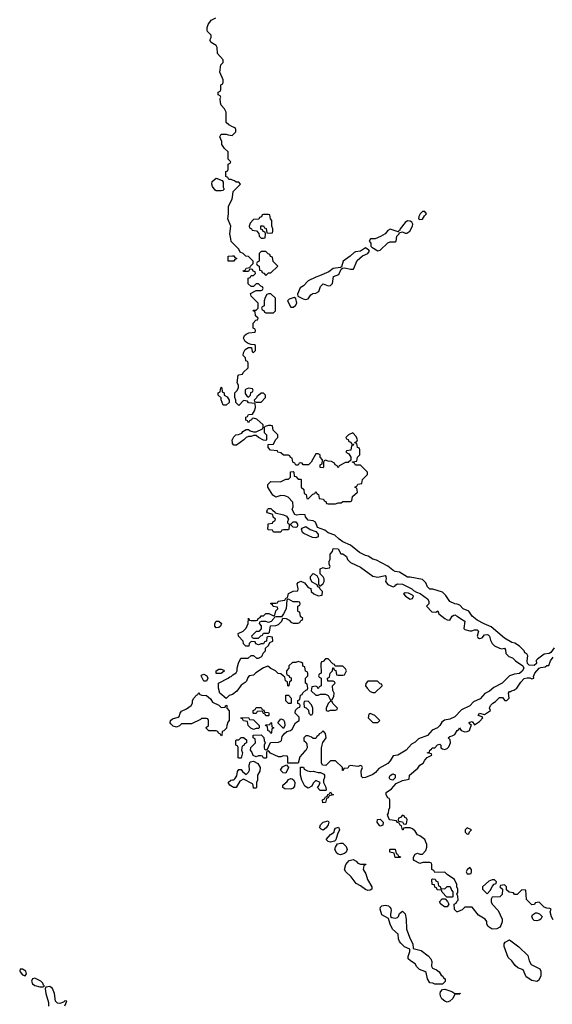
# Model space of a CAD drawing. Header units: inches. Extents: x 2601469 to 2753575, y 449403 to 582909.
# Tile 107 of 256: x 2668287 to 2672575, y 486144 to 494074. Entities that reach past the tile are written whole.
import ezdxf

# ---------------------------------------------------------------- set-up
doc = ezdxf.new("R2010")
doc.units = ezdxf.units.IN
doc.header["$MEASUREMENT"] = 0
for name, color, linetype in [('C6468', 7, 'Continuous'), ('C6469', 7, 'Continuous'), ('C6478', 7, 'Continuous'), ('C6479', 7, 'Continuous')]:
    doc.layers.add(name, color=color, linetype=linetype)

msp = doc.modelspace()

# ---------------------------------------------------------------- linework, layer by layer
at = {"layer": 'C6468', "color": 4}
for points, elevation in [([(2669870, 489175.3), (2669859, 489190), (2669859, 489210), (2669870, 489231), (2669890.7, 489230.7), (2669912, 489210), (2669904.7, 489190), (2669890, 489179)], 12), ([(2669910, 488808), (2669868.7, 488808.7), (2669868, 488830), (2669890, 488842), (2669910, 488842), (2669930, 488834), (2669932.7, 488827.3)], 12), ([(2669770, 488746), (2669748.4, 488788.4), (2669750, 488794), (2669770, 488802), (2669794, 488790), (2669802, 488770), (2669790, 488746)], 12), ([(2669910, 488534), (2669942, 488538), (2669947.3, 488552.7), (2669954, 488550), (2669954, 488530), (2669972.7, 488507.3), (2669974, 488430), (2669963.6, 488416.4), (2669954, 488390), (2669952.7, 488367.3), (2669930, 488346), (2669918, 488342), (2669914, 488310), (2669910, 488306), (2669902, 488322), (2669887.3, 488327.3), (2669882, 488342), (2669870, 488346), (2669810, 488346), (2669787.3, 488367.3), (2669787.3, 488372.7), (2669806, 488390), (2669806, 488430), (2669802, 488442), (2669790, 488446), (2669750, 488446), (2669742, 488438), (2669670, 488402), (2669590, 488402), (2669574, 488386), (2669550, 488377.2), (2669523.7, 488383.7), (2669502.7, 488402.7), (2669499, 488410), (2669502, 488430), (2669517.2, 488442.8), (2669563.1, 488456.9), (2669570, 488462), (2669579, 488490), (2669590, 488504.7), (2669630, 488522.8), (2669668, 488550), (2669678, 488570), (2669678, 488590), (2669688, 488610), (2669710, 488634), (2669722, 488638), (2669730, 488654), (2669738, 488638), (2669752.7, 488632.7), (2669790, 488632), (2669823.6, 488603.6), (2669838, 488578), (2669890, 488554)], 12), ([(2668310, 486426), (2668290, 486426), (2668286.8, 486413.2), (2668290, 486404.7), (2668310, 486381), (2668330, 486372), (2668342, 486390), (2668335.3, 486410)], 16), ([(2668410, 486354), (2668390, 486348), (2668382.8, 486330), (2668391, 486310), (2668410, 486294.8), (2668450, 486284), (2668470, 486284.7), (2668476.4, 486283.6), (2668486, 486290), (2668478, 486298), (2668473.6, 486313.6), (2668458, 486330)], 16)]:
    msp.add_lwpolyline(points, close=True, dxfattribs=dict(at, elevation=elevation))
for points, elevation in [([(2670000, 488640.4), (2669999.8, 488640.2), (2669974, 488630), (2669950, 488606), (2669898, 488650), (2669888, 488690), (2669888.7, 488731.3), (2669966, 488770), (2669978, 488782), (2669990, 488784.7), (2670000, 488795.8)], 12), ([(2670000, 487895.3), (2669978, 487910), (2669966, 487930), (2669986, 487950), (2670000, 487951.2)], 12), ([(2668650, 486131.3), (2668666, 486170), (2668650, 486172.3), (2668639.9, 486160.1), (2668610.6, 486149.4), (2668590, 486152), (2668575.6, 486170), (2668567, 486230), (2668551.8, 486271.8), (2668530, 486288.7), (2668498, 486282), (2668491.6, 486268.4), (2668496.3, 486230), (2668518.8, 486158.8), (2668518, 486130)], 16)]:
    msp.add_lwpolyline(points, dxfattribs=dict(at, elevation=elevation))
at = {"layer": 'C6469', "color": 4, "elevation": 12}
for points in [[(2670000, 493212.2), (2669970, 493226), (2669950, 493246), (2669948, 493330), (2669936.4, 493356.4), (2669910, 493386), (2669903.1, 493403.1), (2669902, 493438), (2669906, 493450), (2669902, 493462), (2669886, 493470), (2669886, 493490), (2669902, 493498), (2669906, 493510), (2669906, 493550), (2669922, 493558), (2669926, 493570), (2669926, 493590), (2669898, 493650), (2669906, 493710), (2669926, 493730), (2669926, 493750), (2669880.4, 493800.4), (2669878, 493850), (2669870, 493866), (2669828, 493890), (2669818, 493910), (2669828, 493930), (2669828, 493950), (2669800.2, 493980.2), (2669795.3, 493990), (2669795.3, 494010), (2669804, 494036), (2669828.7, 494071.3), (2669866, 494090)], [(2670000, 492782.4), (2669990, 492786), (2669970, 492786), (2669962, 492802), (2669946, 492810), (2669946, 492850), (2669962, 492858), (2669966, 492870), (2669966, 492910), (2669982, 492918), (2669986, 492930), (2669966, 492950), (2669966, 493010), (2669936.4, 493036.4), (2669920.2, 493060.2), (2669915.3, 493070), (2669914, 493094), (2669898, 493130), (2669910, 493152), (2669950, 493152), (2669965.4, 493145.4), (2669998, 493142), (2670000, 493144)], [(2670000, 492276.6), (2669988.4, 492288.4), (2669988, 492310), (2669978, 492350), (2669986, 492410), (2669962, 492470), (2669968, 492510), (2669968, 492570), (2669998, 492630), (2670000, 492645)], [(2670000, 492128.5), (2669966, 492130), (2669966, 492170), (2670000, 492171.2)], [(2670000, 490665.3), (2669998, 490690), (2670000, 490694)]]:
    msp.add_lwpolyline(points, dxfattribs=at)
for points in [[(2669870, 492695.3), (2669861.2, 492701.2), (2669839, 492730), (2669834, 492750), (2669835.3, 492770), (2669870, 492798), (2669918, 492778), (2669924.7, 492764.7), (2669926, 492726), (2669934, 492710), (2669930, 492706), (2669922, 492698), (2669910, 492695.3)], [(2669950, 490968.7), (2669926, 490970), (2669908, 491012), (2669908, 491028), (2669886, 491050), (2669886, 491070), (2669902, 491078), (2669906, 491110), (2669910, 491114), (2669914, 491110), (2669918, 491078), (2669934, 491070), (2669934, 491050), (2669956.9, 491036.9), (2669974, 491010), (2669974, 490990)]]:
    msp.add_lwpolyline(points, close=True, dxfattribs=at)
at = {"layer": 'C6478', "color": 4, "elevation": 12}
for points in [[(2670457.7, 490000), (2670454, 489970), (2670450, 489966), (2670410, 489966), (2670398, 489962), (2670390, 489946), (2670330, 489946), (2670322, 489962), (2670290, 489966), (2670286, 489970), (2670286.9, 490000)], [(2670523.3, 490000), (2670522, 489990), (2670510, 489984), (2670488, 489988), (2670476, 490000)], [(2672590, 489014), (2672562.5, 488977.5), (2672550.6, 488969.4), (2672510, 488962.7), (2672455.3, 488924.7), (2672446.4, 488913.6), (2672446.8, 488890), (2672430, 488873.2), (2672390, 488876), (2672376, 488890), (2672373.2, 488910), (2672378, 488950), (2672370, 488966), (2672355.3, 488975.3), (2672348, 488990), (2672310, 489028.7), (2672272.9, 489052.9), (2672250, 489059), (2672190, 489092.3), (2672083.2, 489183.2), (2672027.2, 489207.2), (2671970, 489239), (2671929.4, 489269.4), (2671902, 489310), (2671858, 489330), (2671830, 489358), (2671810, 489368), (2671790, 489368.7), (2671750, 489389), (2671717, 489437), (2671690, 489462), (2671612.7, 489487.3), (2671588.4, 489488.4), (2671570, 489506), (2671558, 489538), (2671530, 489564), (2671430, 489584), (2671410, 489584), (2671344.7, 489624.7), (2671310, 489629.3), (2671290, 489639.3), (2671251.8, 489671.8), (2671200.2, 489700.2), (2671160.2, 489720.2), (2671130, 489729.2), (2671092.9, 489752.9), (2671070, 489759), (2671023.7, 489783.7), (2670950, 489842), (2670888, 489870), (2670858, 489890), (2670823.1, 489923.1), (2670770, 489942), (2670743.1, 489963.1), (2670685.2, 489985.2), (2670679.4, 490000)], [(2670000, 488795.8), (2670002, 488798), (2670030, 488814), (2670038, 488830), (2670038, 488850), (2670048.9, 488891.1), (2670068.7, 488931.3), (2670127.3, 488932.7), (2670150, 488954), (2670170, 488954), (2670192.7, 488932.7), (2670210, 488932), (2670230, 488942), (2670238, 488950), (2670247.3, 488972.7), (2670266, 488990), (2670267.3, 489012.7), (2670290, 489034), (2670302, 489058), (2670326, 489070), (2670322, 489102), (2670290, 489106), (2670278, 489102), (2670274, 489070), (2670258, 489062), (2670250, 489046), (2670230, 489046), (2670210, 489038), (2670187.3, 489047.3), (2670182, 489062), (2670150, 489066), (2670134, 489050), (2670132.7, 489027.3), (2670107.3, 489027.3), (2670088.4, 489048.4), (2670086, 489070), (2670048, 489110), (2670046, 489130), (2670086, 489150), (2670110, 489174), (2670126, 489210), (2670130, 489254), (2670138, 489238), (2670150, 489234), (2670190, 489234), (2670202, 489238), (2670206, 489250), (2670222, 489258), (2670230, 489274), (2670250, 489274), (2670268.4, 489291.6), (2670291.6, 489291.6), (2670330, 489274), (2670342, 489278), (2670348, 489312), (2670366, 489330), (2670362, 489342), (2670327.3, 489347.3), (2670322, 489362), (2670308, 489370), (2670310, 489374), (2670350, 489374), (2670362, 489378), (2670368.4, 489391.6), (2670422, 489398), (2670430, 489414), (2670442, 489418), (2670450, 489452), (2670490, 489472), (2670526, 489474), (2670528, 489490), (2670522, 489530), (2670530, 489542), (2670550, 489552), (2670578.8, 489538.8), (2670610, 489502), (2670632, 489492), (2670634, 489470), (2670654, 489450), (2670690, 489434), (2670722, 489438), (2670726, 489470), (2670707.3, 489487.3), (2670702, 489502), (2670687.3, 489507.3), (2670682, 489522), (2670643.1, 489543.1), (2670628.9, 489568.9), (2670628, 489590), (2670650, 489614), (2670678, 489598), (2670694, 489570), (2670694, 489530), (2670698, 489518), (2670710, 489514), (2670730, 489534), (2670738, 489550), (2670738, 489570), (2670730, 489586), (2670706, 489610), (2670706, 489650), (2670730, 489662), (2670750, 489654), (2670782, 489658), (2670786, 489670), (2670778, 489690), (2670778, 489710), (2670788, 489730), (2670788, 489770), (2670806, 489790), (2670810, 489814), (2670850, 489811.3), (2670871.6, 489771.6), (2670890, 489771), (2670918, 489750), (2670926.8, 489726.8), (2670950, 489702), (2671030, 489664.7), (2671130, 489592), (2671170, 489584), (2671230, 489598), (2671236, 489590), (2671238, 489570), (2671231.3, 489550), (2671250, 489524.7), (2671294, 489506), (2671308.4, 489511.6), (2671316.4, 489523.6), (2671329, 489531), (2671370, 489526.8), (2671444.7, 489490), (2671456.9, 489476.9), (2671482, 489462), (2671512.7, 489452.7), (2671570.5, 489410.5), (2671581, 489390), (2671582, 489370), (2671562, 489350), (2671605.2, 489305.2), (2671638, 489302), (2671652.7, 489312.7), (2671662, 489290), (2671710, 489251), (2671730, 489241), (2671750, 489238), (2671769.1, 489270.9), (2671782, 489278), (2671790, 489280.7), (2671810.4, 489270.4), (2671834.8, 489250), (2671870.5, 489230.5), (2671862.8, 489170), (2671870, 489162.8), (2671910, 489151), (2671928.7, 489151.3), (2671950, 489161), (2671970, 489161), (2671975.9, 489155.9), (2671981, 489150), (2671971, 489110), (2671976.9, 489096.9), (2671990, 489091), (2672010, 489096), (2672030, 489121), (2672050, 489122.8), (2672058.5, 489118.5), (2672070.8, 489110), (2672078, 489078), (2672091.3, 489050), (2672110, 489031.3), (2672150, 489011), (2672170, 489006), (2672191.1, 489011.1), (2672198.8, 488998.8), (2672201, 488970), (2672205.2, 488965.2), (2672225.8, 488945.8), (2672253.7, 488933.7), (2672278, 488910), (2672338, 488870), (2672346.8, 488850), (2672334, 488826), (2672312.5, 488807.5), (2672270, 488802.7), (2672230, 488789), (2672171, 488730), (2672104.9, 488695.1), (2672070, 488666), (2672032.7, 488647.3), (2671995.8, 488604.2), (2671940.3, 488579.7), (2671910, 488546.6), (2671844, 488516), (2671790, 488458), (2671750, 488439.3), (2671707.3, 488432.7), (2671684.5, 488415.5), (2671670, 488389), (2671651, 488370), (2671607.3, 488352.7), (2671570, 488309.5), (2671499.1, 488280.9), (2671470, 488254), (2671442, 488238), (2671398, 488190), (2671332, 488150), (2671295.3, 488144.7), (2671270, 488104), (2671250, 488082.7), (2671177.3, 488042.7), (2671150.8, 488010), (2671130, 487994), (2671070, 487969.4), (2671049, 487969), (2671038, 487978), (2671036.4, 488023.6), (2671046, 488050), (2671042, 488062), (2671030, 488066), (2671010, 488058), (2670950, 488066), (2670938, 488062), (2670930, 488046), (2670898, 488042), (2670892.7, 488027.3), (2670886, 488026), (2670886, 488050), (2670830, 488106), (2670790, 488106), (2670751.6, 488068.4), (2670726, 488070), (2670718, 488090), (2670718, 488210), (2670728.4, 488251.6), (2670755.3, 488290), (2670750, 488326), (2670730, 488346), (2670712.7, 488327.3), (2670698, 488322), (2670694, 488310), (2670678, 488302), (2670670, 488286), (2670650, 488286), (2670636.4, 488296.4), (2670610, 488306), (2670590, 488306), (2670574, 488290), (2670574, 488270), (2670592.7, 488252.7), (2670599.6, 488239.6), (2670602, 488210), (2670591.3, 488188.7), (2670579.6, 488180.4), (2670543.6, 488136.4), (2670530, 488086), (2670446, 488086), (2670446, 488130), (2670442, 488142), (2670410, 488146), (2670390, 488138), (2670370, 488138), (2670307.3, 488167.3), (2670290, 488186), (2670278, 488182), (2670274, 488170), (2670274, 488130), (2670270, 488126), (2670250, 488126), (2670242, 488142), (2670230, 488146), (2670210, 488146), (2670190, 488138), (2670167.3, 488147.3), (2670156.4, 488176.4), (2670146, 488190), (2670147.3, 488212.7), (2670186, 488250), (2670182, 488282), (2670166, 488290), (2670167.3, 488312.7), (2670230, 488314), (2670252.7, 488292.7), (2670254, 488270), (2670262, 488250), (2670254, 488230), (2670254, 488210), (2670258, 488198), (2670270, 488194), (2670282, 488198), (2670307.3, 488252.7), (2670370, 488254), (2670390, 488262), (2670395.3, 488270), (2670400.4, 488299.6), (2670416.4, 488323.6), (2670438, 488342), (2670466, 488350), (2670480.4, 488359.6), (2670508.7, 488411.3), (2670538, 488430), (2670536.4, 488456.4), (2670506, 488490), (2670507.3, 488512.7), (2670527.3, 488532.7), (2670542, 488538), (2670546, 488550), (2670542, 488562), (2670527.3, 488567.3), (2670526, 488590), (2670542, 488598), (2670547.3, 488632.7), (2670562, 488638), (2670567.3, 488652.7), (2670590, 488674), (2670602, 488678), (2670606, 488690), (2670602, 488722), (2670588, 488730), (2670588, 488770), (2670606, 488790), (2670606, 488810), (2670602, 488822), (2670587.3, 488827.3), (2670582, 488862), (2670567.3, 488867.3), (2670566, 488890), (2670556.4, 488896.4), (2670530, 488906), (2670510, 488898), (2670483.6, 488896.4), (2670454, 488870), (2670454, 488850), (2670434, 488830), (2670434, 488810), (2670438, 488798), (2670452.7, 488792.7), (2670458, 488778), (2670472.7, 488772.7), (2670474, 488750), (2670458, 488742), (2670454, 488710), (2670450, 488706), (2670446, 488710), (2670442, 488742), (2670426, 488750), (2670422, 488782), (2670410, 488786), (2670390, 488806), (2670367.3, 488807.3), (2670346, 488830), (2670308.4, 488848.4), (2670286, 488866), (2670250, 488854), (2670187.5, 488812.5), (2670170, 488795.3), (2670134, 488790), (2670123.6, 488776.4), (2670112.7, 488747.3), (2670103.6, 488736.4), (2670070, 488715.3), (2670034.8, 488665.2), (2670000, 488640.4)], [(2672583.1, 486823.1), (2672568.4, 486848.4), (2672558, 486890), (2672566, 486910), (2672556.4, 486916.4), (2672530, 486918), (2672510, 486926), (2672470, 486966), (2672438, 486962), (2672432.7, 486947.3), (2672410, 486946), (2672368.4, 486988.4), (2672362, 487062), (2672330, 487066), (2672291.6, 487028.4), (2672270, 487028), (2672262, 487042), (2672227.3, 487047.3), (2672207.3, 487067.3), (2672206, 487090), (2672190, 487106), (2672158, 487102), (2672154, 487090), (2672174, 487070), (2672172.7, 487027.3), (2672151.6, 487008.4), (2672090, 487006), (2672082, 486990), (2672082, 486970), (2672092, 486950), (2672139.8, 486899.8), (2672171, 486830), (2672170.9, 486809.1), (2672161.4, 486778.6), (2672153.4, 486766.6), (2672130, 486753.2), (2672090, 486748), (2672058, 486770), (2672048, 486790), (2672048, 486810), (2672034, 486830), (2671982, 486862), (2671930, 486926), (2671870, 486926), (2671850, 486906), (2671811.6, 486888.4), (2671806, 486890), (2671788.4, 486908.4), (2671786, 486950), (2671802, 486958), (2671807.3, 486972.7), (2671818, 486982), (2671814.6, 487014.6), (2671806, 487030), (2671814.6, 487045.4), (2671815.3, 487070), (2671806, 487090), (2671806, 487110), (2671788, 487150), (2671728.7, 487188.7), (2671710, 487208), (2671630, 487206), (2671622, 487222), (2671606, 487230), (2671606, 487270), (2671602, 487282), (2671590, 487286), (2671532.7, 487287.3), (2671510, 487278), (2671463.1, 487303.1), (2671458, 487310), (2671458, 487330), (2671470, 487354), (2671490, 487362), (2671510, 487354), (2671530, 487354), (2671556.4, 487383.6), (2671566, 487410), (2671566, 487430), (2671548, 487470), (2671510, 487502), (2671488.9, 487508.9), (2671470, 487538), (2671450, 487558), (2671430, 487566), (2671390, 487566), (2671378, 487562), (2671374, 487550), (2671368.4, 487548.4), (2671362, 487582), (2671350, 487586), (2671342, 487602), (2671328, 487608), (2671322, 487622), (2671268.4, 487628.4), (2671260.4, 487640.4), (2671248, 487670), (2671256.4, 487683.6), (2671258, 487710), (2671266, 487730), (2671266, 487790), (2671262, 487802), (2671250, 487806), (2671238, 487830), (2671238, 487850), (2671279.3, 487880.7), (2671318, 487922), (2671370, 487946), (2671422, 487958), (2671426, 487990), (2671492.9, 488047.1), (2671510, 488071.3), (2671534.6, 488085.4), (2671548, 488110), (2671568.9, 488131.1), (2671606, 488150), (2671602, 488162), (2671569, 488170), (2671586, 488174), (2671588, 488190), (2671602, 488198), (2671608.7, 488210), (2671629.1, 488210.9), (2671650, 488234.8), (2671670, 488238), (2671678, 488230), (2671678, 488210), (2671690, 488201), (2671710, 488196), (2671730, 488204.7), (2671742.7, 488217.3), (2671755.1, 488250), (2671752.9, 488272.9), (2671738, 488290), (2671750, 488302), (2671770, 488306), (2671790, 488318), (2671809, 488350), (2671822, 488358), (2671828.7, 488370), (2671842, 488350), (2671870, 488338.8), (2671890, 488341), (2671908, 488350), (2671918, 488382), (2671926, 488390), (2671905.2, 488405.2), (2671904, 488410), (2671910, 488416), (2671930, 488422), (2671950, 488394), (2671990, 488421), (2672015.3, 488450), (2672010, 488458), (2671978, 488470), (2671988, 488490), (2672030, 488478), (2672078, 488510), (2672069.1, 488529.1), (2672079, 488550), (2672095.3, 488570), (2672118, 488582), (2672150, 488616.3), (2672175.3, 488615.3), (2672192, 488592), (2672210, 488591.3), (2672228.7, 488610), (2672222, 488650), (2672230, 488662), (2672238, 488662), (2672246, 488670), (2672264.7, 488675.3), (2672290, 488691.3), (2672322, 488738), (2672350, 488767.3), (2672373, 488773), (2672393.4, 488773.4), (2672410, 488764.7), (2672426, 488770), (2672424, 488784), (2672434, 488810), (2672469.3, 488850.7), (2672482.5, 488857.5), (2672517.5, 488862.5), (2672531.6, 488871.6), (2672548.4, 488871.6), (2672560.9, 488910), (2672581, 488939)], [(2670000, 487951.2), (2670010, 487952), (2670020.4, 487959.6), (2670036.4, 487983.6), (2670040.4, 488019.6), (2670050, 488034), (2670070, 488034), (2670079.6, 488019.6), (2670110, 487994), (2670130, 488014), (2670138, 488030), (2670135.3, 488070), (2670142, 488098), (2670170, 488102), (2670204.7, 488084.7), (2670222, 488050), (2670219.6, 488020.4), (2670202, 487990), (2670202, 487950), (2670194, 487930), (2670194, 487890), (2670190, 487886), (2670170, 487886), (2670168, 487910), (2670160.4, 487920.4), (2670090, 487958), (2670059.6, 487940.4), (2670030.7, 487889.3), (2670008, 487890), (2670000, 487895.3)]]:
    msp.add_lwpolyline(points, dxfattribs=at)
for points in [[(2670670, 489902), (2670644.7, 489904.7), (2670574.6, 489934.6), (2670563.1, 489943.1), (2670555.3, 489970), (2670560.2, 489979.8), (2670590, 489991), (2670626.8, 489966.8), (2670671.1, 489951.1), (2670691, 489931), (2670690, 489908)], [(2671390, 489457.2), (2671378, 489450), (2671392, 489430), (2671430, 489406.8), (2671450, 489412), (2671457.2, 489430), (2671450, 489439), (2671416.5, 489456.5)], [(2670450, 489406), (2670438, 489402), (2670431.6, 489328.4), (2670411.6, 489288.4), (2670394, 489266), (2670350, 489266), (2670338, 489262), (2670334, 489250), (2670312.7, 489227.3), (2670290, 489218), (2670270, 489226), (2670230, 489226), (2670218, 489222), (2670214, 489210), (2670232, 489192), (2670232, 489168), (2670212.7, 489147.3), (2670190, 489146), (2670154, 489110), (2670158, 489098), (2670170, 489094), (2670210, 489094), (2670227.3, 489112.7), (2670242, 489118), (2670250, 489134), (2670290, 489134), (2670298, 489142), (2670307.3, 489192.7), (2670350, 489194), (2670370, 489202), (2670398, 489230), (2670406, 489254), (2670431.6, 489251.6), (2670456.9, 489236.9), (2670470, 489222), (2670490, 489214), (2670530, 489214), (2670542, 489218), (2670550, 489234), (2670562, 489238), (2670566, 489250), (2670548.4, 489268.4), (2670542, 489302), (2670530, 489306), (2670527.3, 489312.7), (2670526, 489350), (2670542, 489358), (2670546, 489370), (2670542, 489382), (2670530, 489386), (2670490, 489386)], [(2670770, 488926), (2670750, 488926), (2670730, 488906), (2670718, 488902), (2670712.7, 488887.3), (2670714, 488810), (2670698, 488802), (2670694, 488790), (2670698, 488778), (2670714, 488770), (2670714, 488710), (2670698, 488702), (2670690, 488686), (2670682, 488702), (2670670, 488706), (2670638, 488702), (2670634, 488670), (2670670, 488634), (2670690, 488634), (2670710, 488642), (2670750, 488642), (2670771.6, 488631.6), (2670790, 488594), (2670802, 488598), (2670816.4, 488623.6), (2670818, 488650), (2670807.3, 488672.7), (2670806, 488710), (2670826, 488730), (2670822, 488742), (2670810, 488746), (2670767.3, 488747.3), (2670766, 488770), (2670782, 488778), (2670786, 488810), (2670806, 488830), (2670807.3, 488852.7), (2670814, 488854), (2670818, 488838), (2670832.7, 488832.7), (2670838, 488798), (2670850, 488794), (2670890, 488794), (2670902, 488798), (2670918, 488830), (2670910, 488846), (2670890, 488866), (2670826, 488866), (2670822, 488882), (2670807.3, 488887.3)], [(2671167.3, 488747.3), (2671090, 488746), (2671072.7, 488727.3), (2671072, 488710), (2671084.7, 488690), (2671110, 488662), (2671130, 488654), (2671150, 488654), (2671206, 488710), (2671202, 488722), (2671190, 488726)], [(2670450, 488566), (2670428.4, 488588.4), (2670430, 488634), (2670450, 488634), (2670474, 488610), (2670474, 488570), (2670470, 488566)], [(2670610, 488586), (2670578, 488582), (2670574, 488570), (2670578, 488538), (2670592.7, 488532.7), (2670612.7, 488512.7), (2670614, 488490), (2670630, 488474), (2670642, 488478), (2670646, 488490), (2670646, 488530), (2670636.4, 488556.4)], [(2670790, 488586), (2670770, 488566), (2670754, 488530), (2670754, 488510), (2670770, 488504.7), (2670790, 488514), (2670830, 488514), (2670842, 488518), (2670846, 488530), (2670807.3, 488567.3), (2670802, 488582)], [(2670270, 488466), (2670262, 488482), (2670250, 488486), (2670242, 488502), (2670230, 488506), (2670198, 488502), (2670190, 488486), (2670170, 488486), (2670166, 488490), (2670166, 488510), (2670182, 488518), (2670190, 488534), (2670230, 488534), (2670238, 488518), (2670252.7, 488512.7), (2670258, 488498), (2670290, 488494), (2670294, 488490), (2670294, 488470), (2670290, 488466)], [(2671110, 488486), (2671098, 488482), (2671094, 488450), (2671130, 488414), (2671170, 488414), (2671186, 488430), (2671146, 488470)], [(2670170, 488358), (2670147.3, 488367.3), (2670126, 488390), (2670122, 488422), (2670090, 488426), (2670082, 488442), (2670070, 488446), (2670068.4, 488451.6), (2670130, 488454), (2670138, 488438), (2670170, 488434), (2670214, 488390), (2670214, 488370), (2670210, 488366), (2670190, 488366)], [(2670310, 488326), (2670302, 488342), (2670286, 488350), (2670282, 488382), (2670266, 488390), (2670270, 488394), (2670302, 488398), (2670310, 488414), (2670314, 488410), (2670318, 488378), (2670334, 488370), (2670318, 488362), (2670314, 488330)], [(2670410, 488366), (2670366, 488410), (2670390, 488442), (2670410, 488434), (2670419.6, 488419.6), (2670422, 488390)], [(2670050, 488126), (2670046, 488130), (2670046, 488210), (2670042, 488222), (2670026, 488230), (2670026, 488270), (2670030, 488274), (2670050, 488274), (2670070, 488294), (2670090, 488294), (2670112.7, 488272.7), (2670114, 488250), (2670098, 488242), (2670092.7, 488227.3), (2670078, 488222), (2670074, 488190), (2670082, 488170), (2670070, 488126)], [(2670430, 488006), (2670408.4, 488008.4), (2670388, 488030), (2670403.1, 488056.9), (2670434, 488074), (2670452, 488050)], [(2670630, 488018), (2670650, 488022), (2670690, 488012), (2670710, 488012), (2670736.9, 487996.9), (2670742, 487990), (2670742, 487970), (2670732, 487950), (2670732, 487930), (2670751.6, 487891.6), (2670754, 487870), (2670750, 487866), (2670707.3, 487867.3), (2670686, 487890), (2670696.4, 487903.6), (2670706, 487930), (2670670, 487946), (2670650, 487926), (2670638, 487902), (2670610, 487886), (2670582, 487902), (2670558, 487950), (2670548, 487990), (2670547.3, 488052.7), (2670572.7, 488052.7), (2670578, 488038), (2670603.6, 488023.6)], [(2670470, 487878), (2670420.4, 487880.4), (2670406, 487890), (2670406, 487910), (2670440.4, 487939.6), (2670450, 487954), (2670470, 487962), (2670479.6, 487959.6), (2670494, 487950), (2670502, 487930), (2670499.6, 487900.4), (2670490, 487886)], [(2671290, 487948.7), (2671270, 487954), (2671260.9, 487970), (2671270, 487986), (2671290, 488000.7), (2671310.9, 487990.9), (2671310, 487968)], [(2670727.3, 487767.3), (2670726, 487790), (2670742, 487798), (2670750, 487814), (2670762, 487818), (2670767.3, 487832.7), (2670782, 487838), (2670790, 487854), (2670798, 487838), (2670814, 487830), (2670778, 487822), (2670770, 487806), (2670758, 487802), (2670750, 487768)], [(2670730, 487547.3), (2670713.4, 487553.4), (2670704.4, 487564.4), (2670702.4, 487570), (2670709.7, 487590), (2670730, 487611.8), (2670770, 487622.8), (2670777.1, 487610), (2670770.4, 487589.6), (2670755.1, 487564.9)], [(2671190, 487578), (2671183.1, 487583.1), (2671166, 487610), (2671167.3, 487632.7), (2671190, 487634), (2671214, 487610), (2671210, 487588)], [(2671370, 487666), (2671352.7, 487647.3), (2671338, 487642), (2671334, 487630), (2671338, 487618), (2671370, 487614), (2671378, 487598), (2671390, 487594), (2671402, 487598), (2671406, 487630), (2671402, 487642), (2671387.3, 487647.3), (2671382, 487662)], [(2670790, 487449), (2670770, 487455.3), (2670755.3, 487470), (2670789.6, 487510.4), (2670818, 487530), (2670822, 487550), (2670830, 487562), (2670854, 487570), (2670862, 487550), (2670844.7, 487515.3), (2670831.3, 487468.7), (2670821, 487459)], [(2671890, 487566), (2671874, 487550), (2671874, 487530), (2671890, 487514), (2671902, 487518), (2671907.3, 487532.7), (2671926, 487550)], [(2670870, 487349), (2670852.3, 487352.3), (2670840.1, 487360.1), (2670824, 487390), (2670829.2, 487410.8), (2670844.7, 487435.3), (2670870, 487442.8), (2670890, 487441), (2670916.3, 487416.3), (2670922.8, 487390), (2670916, 487370), (2670902.5, 487357.5)], [(2671310, 487326), (2671302, 487362), (2671266, 487370), (2671266, 487390), (2671270, 487394), (2671310, 487394), (2671318, 487358), (2671330, 487354), (2671338, 487338), (2671352.7, 487332.7), (2671350, 487326)], [(2671090, 487061.2), (2671070, 487069), (2671030, 487099), (2670996.4, 487116.4), (2670955.3, 487170), (2670914, 487210), (2670902, 487230), (2670913.2, 487270), (2670939, 487301), (2670971.3, 487311.3), (2670996.9, 487296.9), (2671010, 487282), (2671030, 487274), (2671072.7, 487272.7), (2671070, 487266), (2671058, 487262), (2671052, 487230), (2671074.8, 487194.8), (2671088.1, 487148.1), (2671121, 487090), (2671122, 487070), (2671110, 487062)], [(2671910, 487246), (2671890, 487226), (2671882, 487210), (2671890, 487194), (2671910, 487194), (2671922, 487198), (2671926, 487210), (2671926, 487230)], [(2671710, 487074), (2671730, 487094), (2671752.7, 487092.7), (2671763.6, 487063.6), (2671774, 487050), (2671774, 487010), (2671770, 487006), (2671726, 487006), (2671687.3, 487047.3), (2671682, 487062), (2671647.3, 487067.3), (2671642, 487082), (2671628.4, 487088.4), (2671626, 487106), (2671608.7, 487108.7), (2671606, 487150), (2671610, 487154), (2671632.7, 487152.7), (2671638, 487138), (2671654, 487130), (2671658, 487098), (2671672.7, 487092.7), (2671678, 487078)], [(2672110, 487146), (2672090, 487146), (2672063.6, 487136.4), (2672012, 487090), (2672014, 487070), (2672050, 487034), (2672076.4, 487063.6), (2672090, 487094), (2672107.3, 487112.7), (2672122, 487118), (2672126, 487130)], [(2671730, 486928), (2671708.4, 486928.4), (2671678, 486950), (2671668, 486970), (2671687.3, 486992.7), (2671714, 486994), (2671732.7, 486972.7), (2671742, 486950)], [(2671310, 486838), (2671330, 486842), (2671338, 486850), (2671344, 486876), (2671370, 486894), (2671390, 486874), (2671398, 486830), (2671401, 486750), (2671430, 486672), (2671451.3, 486630), (2671454, 486594), (2671518.5, 486578.5), (2671575.5, 486535.5), (2671598, 486510), (2671606, 486490), (2671602, 486450), (2671610, 486434), (2671642, 486422), (2671664.7, 486404.7), (2671679.6, 486379.6), (2671694, 486370), (2671698, 486358), (2671714, 486350), (2671711.6, 486328.4), (2671690, 486306), (2671630, 486306), (2671614.6, 486314.6), (2671590, 486318), (2671569.2, 486349.2), (2671559, 486399), (2671548.9, 486408.9), (2671504.8, 486424.8), (2671484.5, 486444.5), (2671470, 486468.7), (2671432.9, 486492.9), (2671415.3, 486510), (2671414, 486530), (2671428, 486570), (2671427.3, 486587.3), (2671386, 486606), (2671355.1, 486635.1), (2671344, 486650), (2671337.2, 486670), (2671334, 486710), (2671289.1, 486749.1), (2671268.7, 486790), (2671256.4, 486836.4), (2671203.3, 486863.3), (2671189, 486910), (2671192.9, 486927.1), (2671202, 486938), (2671230, 486942.8), (2671256.8, 486936.8), (2671267.3, 486927.3), (2671276, 486916), (2671278.8, 486898.8), (2671271.3, 486870), (2671272, 486852), (2671283.6, 486843.6)], [(2672450, 486815.3), (2672430, 486818), (2672418, 486830), (2672410, 486854), (2672416.4, 486863.6), (2672440.4, 486879.6), (2672450, 486882), (2672471.6, 486871.6), (2672494, 486850), (2672482, 486830), (2672470, 486822)], [(2672450, 486328), (2672410, 486335.3), (2672365.6, 486365.6), (2672342, 486422), (2672298, 486438), (2672275.3, 486455.3), (2672250, 486495.3), (2672221.2, 486521.2), (2672188, 486610), (2672188, 486630), (2672195.3, 486644.7), (2672230, 486662), (2672305.8, 486605.8), (2672378, 486538), (2672390, 486494), (2672405.4, 486465.4), (2672474, 486430), (2672482, 486410), (2672482, 486370), (2672463.6, 486336.4)], [(2671790, 486232), (2671830, 486234), (2671834, 486230), (2671830, 486226), (2671790, 486226), (2671774, 486190), (2671750, 486168.7), (2671730, 486162), (2671710, 486168.7), (2671687, 486187), (2671676, 486210), (2671673.2, 486230), (2671674.6, 486245.4), (2671690, 486262), (2671710, 486264.7), (2671766, 486246)]]:
    msp.add_lwpolyline(points, close=True, dxfattribs=at)
at = {"layer": 'C6479', "color": 4, "elevation": 12}
for points in [[(2670000, 493144), (2670026, 493170), (2670026, 493190), (2670022, 493202), (2670000, 493212.2)], [(2670000, 492645), (2670006, 492690), (2670066, 492750), (2670050, 492766), (2670030, 492766), (2670016.4, 492776.4), (2670000, 492782.4)], [(2670000, 490694), (2670010, 490714), (2670028.4, 490731.6), (2670047.3, 490732.7), (2670075.3, 490744.7), (2670083.1, 490756.9), (2670110, 490774), (2670130, 490774), (2670143.6, 490763.6), (2670170, 490754), (2670190, 490754), (2670242, 490778), (2670246, 490790), (2670246, 490810), (2670196.4, 490856.4), (2670170, 490866), (2670158, 490862), (2670154, 490850), (2670138, 490842), (2670130, 490826), (2670122, 490842), (2670108.4, 490848.4), (2670107.3, 490872.7), (2670122, 490878), (2670130, 490894), (2670162, 490898), (2670176.4, 490923.6), (2670186, 490950), (2670182, 490982), (2670128.4, 490988.4), (2670122, 491002), (2670090, 491006), (2670050, 490966), (2670026, 490990), (2670026, 491010), (2670018, 491030), (2670018, 491070), (2670034.6, 491085.4), (2670048, 491110), (2670048, 491130), (2670038, 491150), (2670046, 491210), (2670050, 491214), (2670082, 491218), (2670087.3, 491232.7), (2670126, 491270), (2670126, 491310), (2670122, 491322), (2670107.3, 491327.3), (2670106, 491350), (2670086, 491370), (2670088.4, 491391.6), (2670103.1, 491416.9), (2670130, 491434), (2670152.7, 491432.7), (2670158, 491398), (2670170, 491394), (2670186, 491410), (2670186, 491450), (2670176.4, 491456.4), (2670150, 491458), (2670127.3, 491467.3), (2670103.1, 491483.1), (2670088, 491508), (2670098, 491530), (2670110, 491542), (2670132.7, 491552.7), (2670182, 491558), (2670186, 491570), (2670182, 491582), (2670166, 491590), (2670166, 491630), (2670187.3, 491652.7), (2670202, 491658), (2670206, 491670), (2670186, 491690), (2670182, 491722), (2670166, 491730), (2670170, 491734), (2670190, 491734), (2670206, 491750), (2670206, 491790), (2670150, 491846), (2670146, 491870), (2670190, 491894), (2670230, 491894), (2670242, 491898), (2670246, 491910), (2670242, 491922), (2670227.3, 491927.3), (2670210, 491946), (2670190, 491946), (2670170, 491926), (2670150, 491926), (2670127.3, 491947.3), (2670127.3, 491992.7), (2670142, 491998), (2670150, 492014), (2670170, 492014), (2670186, 492030), (2670182, 492042), (2670167.3, 492047.3), (2670162, 492062), (2670150, 492066), (2670138, 492062), (2670130, 492046), (2670090, 492046), (2670086, 492050), (2670102, 492058), (2670110, 492074), (2670142, 492078), (2670146, 492090), (2670166, 492110), (2670166, 492130), (2670130, 492166), (2670108.4, 492168.4), (2670086, 492190), (2670062, 492202), (2670050, 492226), (2670000, 492276.6)], [(2670000, 492171.2), (2670011.6, 492171.6), (2670018, 492158), (2670032.7, 492152.7), (2670032.7, 492147.3), (2670018, 492142), (2670010, 492128), (2670000, 492128.5)], [(2670679.4, 490000), (2670668.4, 490028.4), (2670650, 490038), (2670610, 490042), (2670588, 490070), (2670586, 490086), (2670550, 490088.7), (2670515.3, 490084.7), (2670502, 490090), (2670482, 490130), (2670488, 490150), (2670487.3, 490187.3), (2670448.9, 490228.9), (2670420.4, 490240.4), (2670390, 490242), (2670350, 490228), (2670324.7, 490244.7), (2670286, 490310), (2670286, 490330), (2670310, 490354), (2670387.3, 490352.7), (2670430, 490374), (2670450, 490374), (2670466, 490390), (2670467.3, 490432.7), (2670490, 490434), (2670494, 490430), (2670498, 490398), (2670510, 490394), (2670530, 490374), (2670550, 490374), (2670554, 490370), (2670554, 490310), (2670574, 490290), (2670578, 490258), (2670594, 490250), (2670598, 490218), (2670610, 490214), (2670647.3, 490252.7), (2670662, 490258), (2670670, 490274), (2670678, 490258), (2670694, 490250), (2670698, 490218), (2670732.7, 490212.7), (2670738, 490198), (2670752.7, 490192.7), (2670758, 490178), (2670770, 490174), (2670830, 490174), (2670850, 490182), (2670876.4, 490183.6), (2670890, 490194), (2670950, 490194), (2670962, 490198), (2670967.3, 490232.7), (2671006, 490270), (2671002, 490302), (2670987.3, 490307.3), (2670987.3, 490312.7), (2671002, 490318), (2671010, 490334), (2671042, 490338), (2671046, 490370), (2671086, 490410), (2671086, 490430), (2671030, 490486), (2670990, 490486), (2670982, 490502), (2670966, 490510), (2670966, 490514), (2671002, 490518), (2671006, 490550), (2671026, 490570), (2671026, 490610), (2671022, 490622), (2671007.3, 490627.3), (2671002, 490662), (2670986, 490666), (2670987.3, 490672.7), (2671002, 490678), (2671006, 490690), (2670996.4, 490716.4), (2670970, 490746), (2670934, 490730), (2670914, 490710), (2670918, 490698), (2670932.7, 490692.7), (2670938, 490678), (2670952.7, 490672.7), (2670958, 490658), (2670974, 490654), (2670972.7, 490647.3), (2670958, 490642), (2670952.7, 490607.3), (2670918, 490602), (2670914, 490590), (2670938, 490578), (2670954, 490550), (2670954, 490526), (2670932, 490508), (2670910, 490508), (2670858, 490482), (2670850, 490466), (2670842, 490482), (2670826, 490490), (2670822, 490502), (2670796.4, 490516.4), (2670770, 490518), (2670750, 490526), (2670738, 490522), (2670734, 490510), (2670734, 490470), (2670730, 490466), (2670707.3, 490467.3), (2670706, 490490), (2670722, 490498), (2670726, 490530), (2670706, 490550), (2670706, 490570), (2670690, 490578), (2670670, 490578), (2670634, 490510), (2670611.3, 490488.7), (2670568.4, 490488.4), (2670562, 490502), (2670550, 490506), (2670538, 490502), (2670530, 490486), (2670510, 490486), (2670502, 490502), (2670486, 490510), (2670482, 490542), (2670467.3, 490547.3), (2670462, 490562), (2670450, 490566), (2670410, 490566), (2670390, 490586), (2670366, 490590), (2670362, 490602), (2670307.3, 490607.3), (2670288.7, 490628.7), (2670288, 490652), (2670330, 490654), (2670346, 490690), (2670366, 490710), (2670366, 490730), (2670327.3, 490767.3), (2670322, 490802), (2670310, 490806), (2670290, 490806), (2670262, 490798), (2670254, 490790), (2670254, 490750), (2670274, 490730), (2670274, 490690), (2670270, 490686), (2670250, 490688), (2670208.4, 490708.4), (2670190, 490726), (2670170, 490726), (2670150, 490718), (2670130, 490718), (2670110, 490708), (2670091.1, 490688.9), (2670031.6, 490648.4), (2670010, 490646), (2670000.4, 490660.4), (2670000, 490665.3)], [(2670286.9, 490000), (2670287.3, 490012.7), (2670322, 490018), (2670327.3, 490032.7), (2670342, 490038), (2670346, 490050), (2670327.3, 490067.3), (2670326, 490090), (2670282, 490102), (2670278, 490110), (2670282, 490130), (2670290, 490136), (2670310, 490138), (2670322.8, 490122.8), (2670342, 490110), (2670343.6, 490103.6), (2670410, 490086), (2670434.8, 490074.8), (2670451.3, 490050), (2670442, 490030), (2670442, 490022), (2670450, 490014), (2670470, 490012), (2670489.1, 490030.9), (2670510, 490031), (2670524.7, 490010), (2670523.3, 490000)], [(2670476, 490000), (2670470, 490006), (2670458, 490002), (2670457.7, 490000)]]:
    msp.add_lwpolyline(points, dxfattribs=at)
for points in [[(2670290, 492506), (2670250, 492506), (2670238, 492502), (2670232.7, 492487.3), (2670218, 492482), (2670212.7, 492467.3), (2670170, 492466), (2670143.6, 492436.4), (2670134, 492410), (2670138, 492398), (2670154, 492390), (2670158, 492378), (2670192.7, 492372.7), (2670212.7, 492352.7), (2670214, 492330), (2670230, 492314), (2670250, 492314), (2670262, 492318), (2670266, 492350), (2670262, 492362), (2670247.3, 492367.3), (2670242, 492382), (2670227.3, 492387.3), (2670227.3, 492412.7), (2670250, 492414), (2670258, 492398), (2670272.7, 492392.7), (2670278, 492358), (2670310, 492354), (2670322, 492358), (2670326, 492370), (2670326, 492390), (2670318, 492410), (2670316.4, 492456.4), (2670306, 492470), (2670302, 492502)], [(2671410, 492452.7), (2671390, 492441.2), (2671351.3, 492390), (2671345.4, 492374.6), (2671334, 492370), (2671334, 492366), (2671270, 492388), (2671250, 492375.3), (2671230, 492349), (2671193.2, 492326.8), (2671150, 492309.2), (2671112, 492308), (2671102, 492290), (2671114.4, 492274.4), (2671114, 492250), (2671120.9, 492240.9), (2671170, 492213.4), (2671190, 492218.8), (2671250, 492276), (2671270, 492286), (2671310, 492284.7), (2671318, 492290), (2671324, 492330), (2671342, 492350), (2671342, 492358), (2671370, 492364.7), (2671390, 492354.8), (2671404, 492356), (2671429.1, 492370.9), (2671449.2, 492410), (2671452.7, 492427.3), (2671443.2, 492443.2), (2671431.9, 492451.9)], [(2671530, 492528.7), (2671511.3, 492510), (2671501, 492490), (2671498, 492470), (2671510, 492464.9), (2671530, 492466.8), (2671545.6, 492494.4), (2671562, 492510), (2671550, 492528)], [(2671070, 492235.3), (2671030.7, 492209.3), (2670990, 492205.2), (2670979.8, 492200.2), (2670946.8, 492170), (2670890.8, 492130), (2670876.9, 492083.1), (2670870, 492078), (2670810, 492069.3), (2670777.1, 492042.9), (2670702, 492010), (2670670, 492001.2), (2670610.5, 491969.5), (2670570.8, 491930), (2670545.1, 491914.9), (2670523.7, 491863.7), (2670526.4, 491846.4), (2670570, 491824.7), (2670590, 491821), (2670610, 491824.7), (2670630, 491858), (2670648, 491870), (2670670, 491870.7), (2670695.1, 491884.9), (2670710, 491924.7), (2670730, 491946.8), (2670770, 491931), (2670790, 491934), (2670806, 491950), (2670813.2, 492006.8), (2670856.9, 492023.1), (2670874.6, 492065.4), (2670887.3, 492072.7), (2670905.6, 492074.4), (2670950, 492064), (2670974.5, 492065.5), (2671004.2, 492135.8), (2671046.6, 492173.4), (2671090, 492191), (2671102.7, 492210), (2671098.4, 492218.4)], [(2670270, 492206), (2670230, 492206), (2670214, 492190), (2670214, 492130), (2670198, 492122), (2670194, 492110), (2670198, 492098), (2670214, 492090), (2670218, 492058), (2670232.7, 492052.7), (2670238, 492038), (2670252.7, 492032.7), (2670270, 492014), (2670290, 492034), (2670310, 492034), (2670366, 492090), (2670327.3, 492127.3), (2670322, 492162), (2670307.3, 492167.3), (2670302, 492182), (2670287.3, 492187.3)], [(2670310, 491866), (2670290, 491866), (2670278, 491862), (2670263.6, 491836.4), (2670254, 491810), (2670254, 491770), (2670238, 491762), (2670234, 491750), (2670238, 491738), (2670252.7, 491732.7), (2670258, 491718), (2670270, 491714), (2670330, 491714), (2670346, 491730), (2670346, 491830)], [(2670496.1, 491836.1), (2670455.9, 491824.1), (2670442.8, 491810), (2670470, 491758), (2670490, 491758.8), (2670507, 491773), (2670517.2, 491790), (2670509.4, 491829.4)], [(2670130, 491106), (2670104.7, 491095.3), (2670102, 491090), (2670103.6, 491063.6), (2670118, 491038), (2670130, 491034), (2670146, 491050), (2670147.3, 491072.7), (2670162, 491078), (2670166, 491090), (2670162, 491102)], [(2670250, 491066), (2670230, 491066), (2670210, 491046), (2670198, 491042), (2670192.7, 491027.3), (2670174, 491010), (2670178, 490998), (2670190, 490994), (2670230, 490994), (2670266, 491030), (2670266, 491050)]]:
    msp.add_lwpolyline(points, close=True, dxfattribs=at)

doc.saveas('drawing.dxf')
